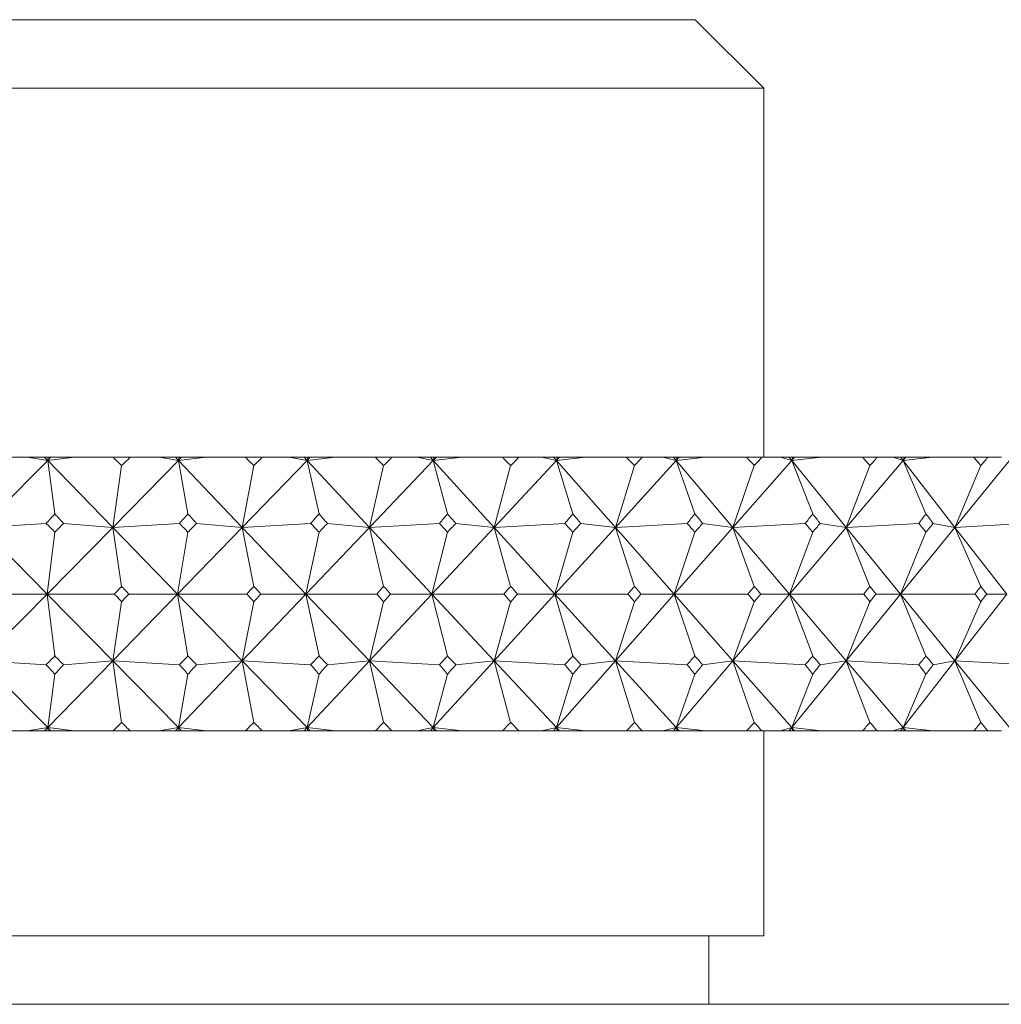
# Model space of a CAD drawing. Header units: inches. Extents: x 1.5 to 14.4, y 0.3 to 10.5.
# Tile 28 of 43: x 8.716 to 9.165, y 6.752 to 7.202. Entities that reach past the tile are written whole.
import ezdxf

# ---------------------------------------------------------------- set-up
doc = ezdxf.new("R2010")
doc.units = ezdxf.units.IN
doc.header["$MEASUREMENT"] = 0

msp = doc.modelspace()

# ---------------------------------------------------------------- linework, layer by layer
at = {"color": 7, "linetype": 'Continuous', "lineweight": 15}
for p, q in [((8.08748, 7.20188), (9.02497, 7.20188)), ((9.02497, 7.20188), (9.02498, 7.20188)), ((9.05623, 7.17063), (9.02498, 7.20188)), ((9.05623, 7.17063), (8.05623, 7.17063)), ((9.05623, 7.00188), (9.05623, 7.17063)), ((8.72912, 7.0004), (8.69878, 6.96986)), ((8.71963, 7.00188), (8.70561, 7.00188)), ((8.71963, 7.00188), (8.72912, 7.0004)), ((8.72769, 7.00188), (8.71963, 7.00188)), ((8.72769, 7.00188), (8.72912, 7.0004)), ((8.7293, 7.00188), (8.72769, 7.00188)), ((8.74139, 7.00188), (8.72912, 7.0004)), ((8.73058, 7.00188), (8.72912, 7.0004)), ((8.72912, 7.0004), (8.7293, 7.00188)), ((8.72912, 7.0004), (8.73234, 6.97602)), ((8.72912, 7.0004), (8.75878, 6.96986)), ((8.73058, 7.00188), (8.7293, 7.00188)), ((8.74139, 7.00188), (8.73058, 7.00188)), ((8.75894, 7.00188), (8.74139, 7.00188)), ((8.78883, 7.0004), (8.75878, 6.96986)), ((8.75878, 6.96986), (8.76285, 6.99807)), ((8.75894, 7.00188), (8.76676, 7.00188)), ((8.77997, 7.00188), (8.76676, 7.00188)), ((8.77997, 7.00188), (8.78883, 7.0004)), ((8.78743, 7.00188), (8.77997, 7.00188)), ((8.78743, 7.00188), (8.78883, 7.0004)), ((8.78907, 7.00188), (8.78743, 7.00188)), ((8.80144, 7.00188), (8.78883, 7.0004)), ((8.79028, 7.00188), (8.78883, 7.0004)), ((8.78883, 7.0004), (8.78907, 7.00188)), ((8.78883, 7.0004), (8.79316, 6.97602)), ((8.78883, 7.0004), (8.81797, 6.96986)), ((8.79028, 7.00188), (8.78907, 7.00188)), ((8.80144, 7.00188), (8.79028, 7.00188)), ((8.81938, 7.00188), (8.80144, 7.00188)), ((8.84763, 7.0004), (8.81797, 6.96986)), ((8.81797, 6.96986), (8.82324, 6.99807)), ((8.81938, 7.00188), (8.82709, 7.00188)), ((8.83942, 7.00188), (8.82709, 7.00188)), ((8.83942, 7.00188), (8.84763, 7.0004)), ((8.84625, 7.00188), (8.83942, 7.00188)), ((8.84625, 7.00188), (8.84763, 7.0004)), ((8.84793, 7.00188), (8.84625, 7.00188)), ((8.86052, 7.00188), (8.84763, 7.0004)), ((8.84906, 7.00188), (8.84763, 7.0004)), ((8.84763, 7.0004), (8.84793, 7.00188)), ((8.84763, 7.0004), (8.85305, 6.97602)), ((8.84763, 7.0004), (8.87613, 6.96986)), ((8.84906, 7.00188), (8.84793, 7.00188)), ((8.86052, 7.00188), (8.84906, 7.00188)), ((8.87879, 7.00188), (8.86052, 7.00188)), ((8.90527, 7.0004), (8.87613, 6.96986)), ((8.87613, 6.96986), (8.88257, 6.99807)), ((8.87879, 7.00188), (8.88634, 7.00188)), ((8.89776, 7.00188), (8.88634, 7.00188)), ((8.89776, 7.00188), (8.90527, 7.0004)), ((8.90393, 7.00188), (8.89776, 7.00188)), ((8.90393, 7.00188), (8.90527, 7.0004)), ((8.90563, 7.00188), (8.90393, 7.00188)), ((8.9184, 7.00188), (8.90527, 7.0004)), ((8.90668, 7.00188), (8.90527, 7.0004)), ((8.90527, 7.0004), (8.90563, 7.00188)), ((8.90527, 7.0004), (8.91177, 6.97602)), ((8.90527, 7.0004), (8.93303, 6.96986)), ((8.90668, 7.00188), (8.90563, 7.00188)), ((8.9184, 7.00188), (8.90668, 7.00188)), ((8.93692, 7.00188), (8.9184, 7.00188)), ((8.96154, 7.0004), (8.93303, 6.96986)), ((8.93303, 6.96986), (8.94061, 6.99807)), ((8.93692, 7.00188), (8.9443, 7.00188)), ((8.95475, 7.00188), (8.9443, 7.00188)), ((8.95475, 7.00188), (8.96154, 7.0004)), ((8.96024, 7.00188), (8.95475, 7.00188)), ((8.96024, 7.00188), (8.96154, 7.0004)), ((8.96196, 7.00188), (8.96024, 7.00188)), ((8.97485, 7.00188), (8.96154, 7.0004)), ((8.96291, 7.00188), (8.96154, 7.0004)), ((8.96154, 7.0004), (8.96196, 7.00188)), ((8.96154, 7.0004), (8.96908, 6.97602)), ((8.96154, 7.0004), (8.98845, 6.96986)), ((8.96291, 7.00188), (8.96196, 7.00188)), ((8.97485, 7.00188), (8.96291, 7.00188)), ((8.99355, 7.00188), (8.97485, 7.00188)), ((9.01621, 7.0004), (8.98845, 6.96986)), ((8.98845, 6.96986), (8.99714, 6.99807)), ((8.99355, 7.00188), (9.00072, 7.00188)), ((9.01017, 7.00188), (9.00072, 7.00188)), ((9.01017, 7.00188), (9.01621, 7.0004)), ((9.01496, 7.00188), (9.01017, 7.00188)), ((9.01496, 7.00188), (9.01621, 7.0004)), ((9.01668, 7.00188), (9.01496, 7.00188)), ((9.02965, 7.00188), (9.01621, 7.0004)), ((9.01755, 7.00188), (9.01621, 7.0004)), ((9.01621, 7.0004), (9.01668, 7.00188)), ((9.01621, 7.0004), (9.02477, 6.97602)), ((9.01621, 7.0004), (9.04215, 6.96986)), ((9.01755, 7.00188), (9.01668, 7.00188)), ((9.02965, 7.00188), (9.01755, 7.00188)), ((9.04846, 7.00188), (9.02965, 7.00188)), ((9.06906, 7.0004), (9.04215, 6.96986)), ((9.04215, 6.96986), (9.05193, 6.99807)), ((9.04846, 7.00188), (9.05539, 7.00188)), ((9.06379, 7.00188), (9.05539, 7.00188)), ((9.06379, 7.00188), (9.06906, 7.0004)), ((9.06786, 7.00188), (9.06379, 7.00188)), ((9.06786, 7.00188), (9.06906, 7.0004)), ((9.06959, 7.00188), (9.06786, 7.00188)), ((9.06906, 7.0004), (9.06959, 7.00188)), ((9.07036, 7.00188), (9.06906, 7.0004)), ((9.08258, 7.00188), (9.06906, 7.0004)), ((9.06906, 7.0004), (9.0786, 6.97602)), ((9.06906, 7.0004), (9.09394, 6.96986)), ((9.07036, 7.00188), (9.06959, 7.00188)), ((9.08258, 7.00188), (9.07036, 7.00188)), ((9.10142, 7.00188), (9.08258, 7.00188)), ((9.11989, 7.0004), (9.09394, 6.96986)), ((9.09394, 6.96986), (9.10476, 6.99807)), ((9.10142, 7.00188), (9.10808, 7.00188)), ((9.11541, 7.00188), (9.10808, 7.00188)), ((9.11541, 7.00188), (9.11989, 7.0004)), ((9.11874, 7.00188), (9.11541, 7.00188)), ((9.11874, 7.00188), (9.11989, 7.0004)), ((9.12047, 7.00188), (9.11874, 7.00188)), ((9.11989, 7.0004), (9.12047, 7.00188)), ((9.12114, 7.00188), (9.11989, 7.0004)), ((9.13343, 7.00188), (9.11989, 7.0004)), ((9.11989, 7.0004), (9.13037, 6.97602)), ((9.11989, 7.0004), (9.14361, 6.96986)), ((9.12114, 7.00188), (9.12047, 7.00188)), ((9.13343, 7.00188), (9.12114, 7.00188)), ((9.15223, 7.00188), (9.13343, 7.00188)), ((9.16849, 7.0004), (9.14361, 6.96986)), ((9.14361, 6.96986), (9.15542, 6.99807)), ((9.15223, 7.00188), (9.1586, 7.00188)), ((9.16483, 7.00188), (9.1586, 7.00188)), ((8.72838, 6.97166), (8.69878, 6.96986)), ((8.73629, 6.97166), (8.75878, 6.96986)), ((8.78926, 6.97166), (8.75878, 6.96986)), ((8.79706, 6.97166), (8.81797, 6.96986)), ((8.84922, 6.97166), (8.81797, 6.96986)), ((8.85688, 6.97166), (8.87613, 6.96986)), ((8.90802, 6.97166), (8.87613, 6.96986)), ((8.91551, 6.97166), (8.93303, 6.96986)), ((8.96543, 6.97166), (8.93303, 6.96986)), ((8.97273, 6.97166), (8.98845, 6.96986)), ((9.02122, 6.97166), (8.98845, 6.96986)), ((9.0283, 6.97166), (9.04215, 6.96986)), ((9.07519, 6.97166), (9.04215, 6.96986)), ((9.08201, 6.97166), (9.09394, 6.96986)), ((9.1271, 6.97166), (9.09394, 6.96986)), ((9.13364, 6.97166), (9.14361, 6.96986)), ((9.17676, 6.97166), (9.14361, 6.96986)), ((8.69878, 6.96986), (8.72878, 6.93938)), ((8.75878, 6.96986), (8.72878, 6.93938)), ((8.72878, 6.93938), (8.73234, 6.96766)), ((8.75878, 6.96986), (8.76285, 6.94288)), ((8.75878, 6.96986), (8.78837, 6.93938)), ((8.81797, 6.96986), (8.78837, 6.93938)), ((8.78837, 6.93938), (8.79316, 6.96766)), ((8.81797, 6.96986), (8.82324, 6.94288)), ((8.81797, 6.96986), (8.84705, 6.93938)), ((8.87613, 6.96986), (8.84705, 6.93938)), ((8.84705, 6.93938), (8.85305, 6.96766)), ((8.87613, 6.96986), (8.88257, 6.94288)), ((8.87613, 6.96986), (8.90458, 6.93938)), ((8.93303, 6.96986), (8.90458, 6.93938)), ((8.90458, 6.93938), (8.91177, 6.96766)), ((8.93303, 6.96986), (8.94061, 6.94288)), ((8.93303, 6.96986), (8.96074, 6.93938)), ((8.98845, 6.96986), (8.96074, 6.93938)), ((8.96074, 6.93938), (8.96908, 6.96766)), ((8.98845, 6.96986), (8.99714, 6.94288)), ((8.98845, 6.96986), (9.0153, 6.93938)), ((9.04215, 6.96986), (9.0153, 6.93938)), ((9.0153, 6.93938), (9.02477, 6.96766)), ((9.04215, 6.96986), (9.05193, 6.94288)), ((9.04215, 6.96986), (9.06805, 6.93938)), ((9.09394, 6.96986), (9.06805, 6.93938)), ((9.06805, 6.93938), (9.0786, 6.96766)), ((9.09394, 6.96986), (9.10476, 6.94288)), ((9.09394, 6.96986), (9.11878, 6.93938)), ((9.14361, 6.96986), (9.11878, 6.93938)), ((9.11878, 6.93938), (9.13037, 6.96766)), ((9.14361, 6.96986), (9.15542, 6.94288)), ((9.14361, 6.96986), (9.16728, 6.93938)), ((8.69878, 6.90889), (8.72878, 6.93938)), ((8.72878, 6.93938), (8.70498, 6.93938)), ((8.72878, 6.93938), (8.73234, 6.91109)), ((8.75878, 6.90889), (8.72878, 6.93938)), ((8.72878, 6.93938), (8.75956, 6.93938)), ((8.75878, 6.90889), (8.78837, 6.93938)), ((8.78837, 6.93938), (8.76614, 6.93938)), ((8.78837, 6.93938), (8.79316, 6.91109)), ((8.81797, 6.90889), (8.78837, 6.93938)), ((8.78837, 6.93938), (8.82, 6.93938)), ((8.81797, 6.90889), (8.84705, 6.93938)), ((8.84705, 6.93938), (8.82647, 6.93938)), ((8.84705, 6.93938), (8.85305, 6.91109)), ((8.87613, 6.90889), (8.84705, 6.93938)), ((8.84705, 6.93938), (8.87939, 6.93938)), ((8.87613, 6.90889), (8.90458, 6.93938)), ((8.90458, 6.93938), (8.88574, 6.93938)), ((8.90458, 6.93938), (8.91177, 6.91109)), ((8.93303, 6.90889), (8.90458, 6.93938)), ((8.90458, 6.93938), (8.93751, 6.93938)), ((8.93303, 6.90889), (8.96074, 6.93938)), ((8.96074, 6.93938), (8.94371, 6.93938)), ((8.96074, 6.93938), (8.96908, 6.91109)), ((8.98845, 6.90889), (8.96074, 6.93938)), ((8.96074, 6.93938), (8.99413, 6.93938)), ((8.98845, 6.90889), (9.0153, 6.93938)), ((9.0153, 6.93938), (9.00015, 6.93938)), ((9.0153, 6.93938), (9.02477, 6.91109)), ((9.04215, 6.90889), (9.0153, 6.93938)), ((9.0153, 6.93938), (9.04901, 6.93938)), ((9.04215, 6.90889), (9.06805, 6.93938)), ((9.06805, 6.93938), (9.05484, 6.93938)), ((9.06805, 6.93938), (9.0786, 6.91109)), ((9.09394, 6.90889), (9.06805, 6.93938)), ((9.06805, 6.93938), (9.10196, 6.93938)), ((9.09394, 6.90889), (9.11878, 6.93938)), ((9.11878, 6.93938), (9.10756, 6.93938)), ((9.11878, 6.93938), (9.13037, 6.91109)), ((9.14361, 6.90889), (9.11878, 6.93938)), ((9.11878, 6.93938), (9.15274, 6.93938)), ((9.14361, 6.90889), (9.16728, 6.93938)), ((9.16728, 6.93938), (9.1581, 6.93938)), ((8.76285, 6.93587), (8.75878, 6.90889)), ((8.82324, 6.93587), (8.81797, 6.90889)), ((8.88257, 6.93587), (8.87613, 6.90889)), ((8.94061, 6.93587), (8.93303, 6.90889)), ((8.99714, 6.93587), (8.98845, 6.90889)), ((9.05193, 6.93587), (9.04215, 6.90889)), ((9.10476, 6.93587), (9.09394, 6.90889)), ((9.15542, 6.93587), (9.14361, 6.90889)), ((8.72912, 6.87835), (8.69878, 6.90889)), ((8.69878, 6.90889), (8.72838, 6.90709)), ((8.72912, 6.87835), (8.75878, 6.90889)), ((8.75878, 6.90889), (8.73629, 6.90709)), ((8.76285, 6.88068), (8.75878, 6.90889)), ((8.78883, 6.87835), (8.75878, 6.90889)), ((8.75878, 6.90889), (8.78926, 6.90709)), ((8.78883, 6.87835), (8.81797, 6.90889)), ((8.81797, 6.90889), (8.79706, 6.90709)), ((8.82324, 6.88068), (8.81797, 6.90889)), ((8.84763, 6.87835), (8.81797, 6.90889)), ((8.81797, 6.90889), (8.84922, 6.90709)), ((8.84763, 6.87835), (8.87613, 6.90889)), ((8.87613, 6.90889), (8.85688, 6.90709)), ((8.88257, 6.88068), (8.87613, 6.90889)), ((8.90527, 6.87835), (8.87613, 6.90889)), ((8.87613, 6.90889), (8.90802, 6.90709)), ((8.90527, 6.87835), (8.93303, 6.90889)), ((8.93303, 6.90889), (8.91551, 6.90709)), ((8.94061, 6.88068), (8.93303, 6.90889)), ((8.96154, 6.87835), (8.93303, 6.90889)), ((8.93303, 6.90889), (8.96543, 6.90709)), ((8.96154, 6.87835), (8.98845, 6.90889)), ((8.98845, 6.90889), (8.97273, 6.90709)), ((8.99714, 6.88068), (8.98845, 6.90889)), ((9.01621, 6.87835), (8.98845, 6.90889)), ((8.98845, 6.90889), (9.02122, 6.90709)), ((9.01621, 6.87835), (9.04215, 6.90889)), ((9.04215, 6.90889), (9.0283, 6.90709)), ((9.05193, 6.88068), (9.04215, 6.90889)), ((9.06906, 6.87835), (9.04215, 6.90889)), ((9.04215, 6.90889), (9.07519, 6.90709)), ((9.06906, 6.87835), (9.09394, 6.90889)), ((9.09394, 6.90889), (9.08201, 6.90709)), ((9.10476, 6.88068), (9.09394, 6.90889)), ((9.11989, 6.87835), (9.09394, 6.90889)), ((9.09394, 6.90889), (9.1271, 6.90709)), ((9.11989, 6.87835), (9.14361, 6.90889)), ((9.14361, 6.90889), (9.13364, 6.90709)), ((9.15542, 6.88068), (9.14361, 6.90889)), ((9.16849, 6.87835), (9.14361, 6.90889)), ((9.14361, 6.90889), (9.17676, 6.90709)), ((8.73234, 6.90273), (8.72912, 6.87835)), ((8.79316, 6.90273), (8.78883, 6.87835)), ((8.85305, 6.90273), (8.84763, 6.87835)), ((8.91177, 6.90273), (8.90527, 6.87835)), ((8.96908, 6.90273), (8.96154, 6.87835)), ((9.02477, 6.90273), (9.01621, 6.87835)), ((9.0786, 6.90273), (9.06906, 6.87835)), ((9.13037, 6.90273), (9.11989, 6.87835)), ((8.71963, 6.87688), (8.70561, 6.87688)), ((8.72912, 6.87835), (8.71963, 6.87688)), ((8.72769, 6.87688), (8.71963, 6.87688)), ((8.72769, 6.87688), (8.72912, 6.87835)), ((8.7293, 6.87688), (8.72769, 6.87688)), ((8.72912, 6.87835), (8.74139, 6.87688)), ((8.73058, 6.87688), (8.72912, 6.87835)), ((8.7293, 6.87688), (8.72912, 6.87835)), ((8.73058, 6.87688), (8.7293, 6.87688)), ((8.74139, 6.87688), (8.73058, 6.87688)), ((8.75894, 6.87688), (8.74139, 6.87688)), ((8.75894, 6.87688), (8.76676, 6.87688)), ((8.77997, 6.87688), (8.76676, 6.87688)), ((8.78883, 6.87835), (8.77997, 6.87688)), ((8.78743, 6.87688), (8.77997, 6.87688)), ((8.78743, 6.87688), (8.78883, 6.87835)), ((8.78907, 6.87688), (8.78743, 6.87688)), ((8.78883, 6.87835), (8.80144, 6.87688)), ((8.79028, 6.87688), (8.78883, 6.87835)), ((8.78907, 6.87688), (8.78883, 6.87835)), ((8.79028, 6.87688), (8.78907, 6.87688)), ((8.80144, 6.87688), (8.79028, 6.87688)), ((8.81938, 6.87688), (8.80144, 6.87688)), ((8.81938, 6.87688), (8.82709, 6.87688)), ((8.83942, 6.87688), (8.82709, 6.87688)), ((8.84763, 6.87835), (8.83942, 6.87688)), ((8.84625, 6.87688), (8.83942, 6.87688)), ((8.84625, 6.87688), (8.84763, 6.87835)), ((8.84793, 6.87688), (8.84625, 6.87688)), ((8.84763, 6.87835), (8.86052, 6.87688)), ((8.84906, 6.87688), (8.84763, 6.87835)), ((8.84793, 6.87688), (8.84763, 6.87835)), ((8.84906, 6.87688), (8.84793, 6.87688)), ((8.86052, 6.87688), (8.84906, 6.87688)), ((8.87879, 6.87688), (8.86052, 6.87688)), ((8.87879, 6.87688), (8.88634, 6.87688)), ((8.89776, 6.87688), (8.88634, 6.87688)), ((8.90527, 6.87835), (8.89776, 6.87688)), ((8.90393, 6.87688), (8.89776, 6.87688)), ((8.90393, 6.87688), (8.90527, 6.87835)), ((8.90563, 6.87688), (8.90393, 6.87688)), ((8.90527, 6.87835), (8.9184, 6.87688)), ((8.90668, 6.87688), (8.90527, 6.87835)), ((8.90563, 6.87688), (8.90527, 6.87835)), ((8.90668, 6.87688), (8.90563, 6.87688)), ((8.9184, 6.87688), (8.90668, 6.87688)), ((8.93692, 6.87688), (8.9184, 6.87688)), ((8.93692, 6.87688), (8.9443, 6.87688)), ((8.95475, 6.87688), (8.9443, 6.87688)), ((8.96154, 6.87835), (8.95475, 6.87688)), ((8.96024, 6.87688), (8.95475, 6.87688)), ((8.96024, 6.87688), (8.96154, 6.87835)), ((8.96196, 6.87688), (8.96024, 6.87688)), ((8.96154, 6.87835), (8.97485, 6.87688)), ((8.96291, 6.87688), (8.96154, 6.87835)), ((8.96196, 6.87688), (8.96154, 6.87835)), ((8.96291, 6.87688), (8.96196, 6.87688)), ((8.97485, 6.87688), (8.96291, 6.87688)), ((8.99355, 6.87688), (8.97485, 6.87688)), ((8.99355, 6.87688), (9.00072, 6.87688)), ((9.01017, 6.87688), (9.00072, 6.87688)), ((9.01621, 6.87835), (9.01017, 6.87688)), ((9.01496, 6.87688), (9.01017, 6.87688)), ((9.01496, 6.87688), (9.01621, 6.87835)), ((9.01668, 6.87688), (9.01496, 6.87688)), ((9.01621, 6.87835), (9.02965, 6.87688)), ((9.01755, 6.87688), (9.01621, 6.87835)), ((9.01668, 6.87688), (9.01621, 6.87835)), ((9.01755, 6.87688), (9.01668, 6.87688)), ((9.02965, 6.87688), (9.01755, 6.87688)), ((9.04846, 6.87688), (9.02965, 6.87688)), ((9.04846, 6.87688), (9.05539, 6.87688)), ((9.06379, 6.87688), (9.05539, 6.87688)), ((9.05623, 6.78313), (9.05623, 6.87688)), ((9.06906, 6.87835), (9.06379, 6.87688)), ((9.06786, 6.87688), (9.06379, 6.87688)), ((9.06786, 6.87688), (9.06906, 6.87835)), ((9.06959, 6.87688), (9.06786, 6.87688)), ((9.06959, 6.87688), (9.06906, 6.87835)), ((9.07036, 6.87688), (9.06906, 6.87835)), ((9.06906, 6.87835), (9.08258, 6.87688)), ((9.07036, 6.87688), (9.06959, 6.87688)), ((9.08258, 6.87688), (9.07036, 6.87688)), ((9.10142, 6.87688), (9.08258, 6.87688)), ((9.10142, 6.87688), (9.10808, 6.87688)), ((9.11541, 6.87688), (9.10808, 6.87688)), ((9.11989, 6.87835), (9.11541, 6.87688)), ((9.11874, 6.87688), (9.11541, 6.87688)), ((9.11874, 6.87688), (9.11989, 6.87835)), ((9.12047, 6.87688), (9.11874, 6.87688)), ((9.12047, 6.87688), (9.11989, 6.87835)), ((9.12114, 6.87688), (9.11989, 6.87835)), ((9.11989, 6.87835), (9.13343, 6.87688)), ((9.12114, 6.87688), (9.12047, 6.87688)), ((9.13343, 6.87688), (9.12114, 6.87688)), ((9.15223, 6.87688), (9.13343, 6.87688)), ((9.15223, 6.87688), (9.1586, 6.87688)), ((9.16483, 6.87688), (9.1586, 6.87688)), ((8.05623, 6.78313), (9.05623, 6.78313)), ((9.03123, 6.75188), (9.03123, 6.78313)), ((7.71248, 6.75188), (9.39997, 6.75188))]:
    msp.add_line(p, q, dxfattribs=at)
for centre, major_axis, ratio, start_param, end_param in [((8.55623, 5.56759), (-0.49149, 1.69656), 0.506544, 5.553417, 5.557459), ((8.55623, 5.56759), (0.80774, 1.69284), 0.338136, 0.739986, 0.744028), ((8.55623, 5.56759), (-0.4227, 1.70023), 0.526533, 5.568959, 5.573001), ((8.55623, 5.56759), (0.8382, 1.69482), 0.310832, 0.732554, 0.736596), ((8.55623, 5.56759), (-0.34743, 1.70428), 0.543943, 5.588685, 5.592727), ((8.55623, 5.56759), (0.86532, 1.6971), 0.283402, 0.72353, 0.727571), ((8.55623, 5.56759), (-0.26598, 1.70829), 0.55822, 5.612426, 5.616468), ((8.55623, 5.56759), (0.88934, 1.69956), 0.255913, 0.713144, 0.717185), ((8.55623, 5.56759), (-0.17912, 1.7117), 0.568827, 5.639667, 5.643709), ((8.55623, 5.56759), (0.91047, 1.70207), 0.228412, 0.701601, 0.705643), ((8.55623, 5.56759), (-0.08825, 1.71398), 0.575304, 5.66951, 5.673551), ((8.55623, 5.56759), (0.92887, 1.70454), 0.20093, 0.689082, 0.693124), ((8.55623, 5.56759), (0.00473, 1.71473), 0.577344, 5.700715, 5.704756), ((8.55623, 5.56759), (0.94468, 1.70688), 0.173485, 0.675744, 0.679786), ((8.55623, 5.56759), (0.0976, 1.71381), 0.574846, 5.731845, 5.735887), ((8.55623, 5.56759), (0.958, 1.70901), 0.146089, 0.661731, 0.665773), ((8.55623, 8.31116), (0.61029, 1.69151), 0.460842, 3.980611, 3.984667), ((8.55623, 8.31116), (-0.8382, 1.69482), 0.310832, 2.310749, 2.314805), ((8.55623, 8.31116), (0.55391, 1.6936), 0.484494, 3.973001, 3.977057), ((8.55623, 8.31116), (-0.86532, 1.6971), 0.283402, 2.319774, 2.323829), ((8.55623, 8.31116), (0.49149, 1.69656), 0.506544, 3.961553, 3.965609), ((8.55623, 8.31116), (-0.88934, 1.69956), 0.255913, 2.330159, 2.334215), ((8.55623, 8.31116), (0.4227, 1.70023), 0.526533, 3.946011, 3.950067), ((8.55623, 8.31116), (-0.91047, 1.70207), 0.228412, 2.341702, 2.345758), ((8.55623, 8.31116), (0.34743, 1.70428), 0.543943, 3.926284, 3.93034), ((8.55623, 8.31116), (-0.92887, 1.70454), 0.20093, 2.354221, 2.358277), ((8.55623, 8.31116), (0.26598, 1.70829), 0.55822, 3.902544, 3.9066), ((8.55623, 8.31116), (-0.94468, 1.70688), 0.173485, 2.367559, 2.371615), ((8.55623, 8.31116), (0.17912, 1.7117), 0.568827, 3.875303, 3.879359), ((8.55623, 8.31116), (-0.958, 1.70901), 0.146089, 2.381572, 2.385628), ((8.55623, 8.31116), (0.08825, 1.71398), 0.575304, 3.84546, 3.849516), ((8.55623, 8.31116), (-0.96893, 1.71087), 0.118742, 2.396134, 2.40019), ((8.55623, 5.56759), (-0.55391, 1.6936), 0.484494, 5.510553, 5.514609), ((8.55623, 5.56759), (0.80774, 1.69284), 0.338136, 0.771388, 0.775444), ((8.55623, 5.56759), (-0.49149, 1.69656), 0.506544, 5.522001, 5.526057), ((8.55623, 5.56759), (0.8382, 1.69482), 0.310832, 0.763956, 0.768012), ((8.55623, 5.56759), (-0.4227, 1.70023), 0.526533, 5.537543, 5.541599), ((8.55623, 5.56759), (0.86532, 1.6971), 0.283402, 0.754931, 0.758987), ((8.55623, 5.56759), (-0.34743, 1.70428), 0.543943, 5.557269, 5.561325), ((8.55623, 5.56759), (0.88934, 1.69956), 0.255913, 0.744546, 0.748601), ((8.55623, 5.56759), (-0.26598, 1.70829), 0.55822, 5.58101, 5.585066), ((8.55623, 5.56759), (0.91047, 1.70207), 0.228412, 0.733003, 0.737059), ((8.55623, 5.56759), (-0.17912, 1.7117), 0.568827, 5.608251, 5.612307), ((8.55623, 5.56759), (0.92887, 1.70454), 0.20093, 0.720484, 0.724539), ((8.55623, 5.56759), (-0.08825, 1.71398), 0.575304, 5.638094, 5.642149), ((8.55623, 5.56759), (0.94468, 1.70688), 0.173485, 0.707146, 0.711202), ((8.55623, 5.56759), (0.00473, 1.71473), 0.577344, 5.669299, 5.673355), ((8.55623, 5.56759), (0.958, 1.70901), 0.146089, 0.693133, 0.697189), ((8.55623, 8.31116), (0.55391, 1.6936), 0.484494, 3.942243, 3.945641), ((8.55623, 5.56759), (-0.55391, 1.6936), 0.484494, 5.479137, 5.482535), ((8.55623, 8.31116), (-0.8382, 1.69482), 0.310832, 2.342165, 2.345562), ((8.55623, 5.56759), (0.8382, 1.69482), 0.310832, 0.796031, 0.799428), ((8.55623, 8.31116), (0.49149, 1.69656), 0.506544, 3.930796, 3.934193), ((8.55623, 5.56759), (-0.49149, 1.69656), 0.506544, 5.490585, 5.493982), ((8.55623, 8.31116), (-0.86532, 1.6971), 0.283402, 2.35119, 2.354587), ((8.55623, 5.56759), (0.86532, 1.6971), 0.283402, 0.787006, 0.790403), ((8.55623, 8.31116), (0.4227, 1.70023), 0.526533, 3.915253, 3.918651), ((8.55623, 5.56759), (-0.4227, 1.70023), 0.526533, 5.506127, 5.509525), ((8.55623, 8.31116), (-0.88934, 1.69956), 0.255913, 2.361575, 2.364973), ((8.55623, 5.56759), (0.88934, 1.69956), 0.255913, 0.77662, 0.780017), ((8.55623, 8.31116), (0.34743, 1.70428), 0.543943, 3.895527, 3.898924), ((8.55623, 5.56759), (-0.34743, 1.70428), 0.543943, 5.525853, 5.529251), ((8.55623, 8.31116), (-0.91047, 1.70207), 0.228412, 2.373118, 2.376515), ((8.55623, 5.56759), (0.91047, 1.70207), 0.228412, 0.765077, 0.768475), ((8.55623, 8.31116), (0.26598, 1.70829), 0.55822, 3.871786, 3.875184), ((8.55623, 5.56759), (-0.26598, 1.70829), 0.55822, 5.549594, 5.552991), ((8.55623, 8.31116), (-0.92887, 1.70454), 0.20093, 2.385637, 2.389035), ((8.55623, 5.56759), (0.92887, 1.70454), 0.20093, 0.752558, 0.755955), ((8.55623, 8.31116), (0.17912, 1.7117), 0.568827, 3.844546, 3.847943), ((8.55623, 5.56759), (-0.17912, 1.7117), 0.568827, 5.576835, 5.580232), ((8.55623, 8.31116), (-0.94468, 1.70688), 0.173485, 2.398975, 2.402372), ((8.55623, 5.56759), (0.94468, 1.70688), 0.173485, 0.739221, 0.742618), ((8.55623, 8.31116), (0.08825, 1.71398), 0.575304, 3.814703, 3.8181), ((8.55623, 5.56759), (-0.08825, 1.71398), 0.575304, 5.606678, 5.610075), ((8.55623, 8.31116), (-0.958, 1.70901), 0.146089, 2.412988, 2.416385), ((8.55623, 5.56759), (0.958, 1.70901), 0.146089, 0.725207, 0.728605), ((8.55623, 8.31116), (-0.00473, 1.71473), 0.577344, 3.783498, 3.786895), ((8.55623, 5.56759), (0.00473, 1.71473), 0.577344, 5.637883, 5.64128), ((8.55623, 8.31116), (-0.96893, 1.71087), 0.118742, 2.42755, 2.430947), ((8.55623, 5.56759), (0.96893, 1.71087), 0.118742, 0.710645, 0.714043), ((8.55623, 8.31116), (0.55391, 1.6936), 0.484494, 3.910169, 3.914225), ((8.55623, 8.31116), (-0.80774, 1.69284), 0.338136, 2.366149, 2.370205), ((8.55623, 8.31116), (0.49149, 1.69656), 0.506544, 3.898721, 3.902777), ((8.55623, 8.31116), (-0.8382, 1.69482), 0.310832, 2.373581, 2.377636), ((8.55623, 8.31116), (0.4227, 1.70023), 0.526533, 3.883179, 3.887235), ((8.55623, 8.31116), (-0.86532, 1.6971), 0.283402, 2.382605, 2.386661), ((8.55623, 8.31116), (0.34743, 1.70428), 0.543943, 3.863453, 3.867509), ((8.55623, 8.31116), (-0.88934, 1.69956), 0.255913, 2.392991, 2.397047), ((8.55623, 8.31116), (0.26598, 1.70829), 0.55822, 3.839712, 3.843768), ((8.55623, 8.31116), (-0.91047, 1.70207), 0.228412, 2.404534, 2.40859), ((8.55623, 8.31116), (0.17912, 1.7117), 0.568827, 3.812471, 3.816527), ((8.55623, 8.31116), (-0.92887, 1.70454), 0.20093, 2.417053, 2.421109), ((8.55623, 8.31116), (0.08825, 1.71398), 0.575304, 3.782628, 3.786684), ((8.55623, 8.31116), (-0.94468, 1.70688), 0.173485, 2.43039, 2.434446), ((8.55623, 8.31116), (-0.00473, 1.71473), 0.577344, 3.751423, 3.755479), ((8.55623, 8.31116), (-0.958, 1.70901), 0.146089, 2.444404, 2.44846), ((8.55623, 5.56759), (-0.61029, 1.69151), 0.460842, 5.440111, 5.444167), ((8.55623, 5.56759), (0.8382, 1.69482), 0.310832, 0.826788, 0.830844), ((8.55623, 5.56759), (-0.55391, 1.6936), 0.484494, 5.447721, 5.451777), ((8.55623, 5.56759), (0.86532, 1.6971), 0.283402, 0.817763, 0.821819), ((8.55623, 5.56759), (-0.49149, 1.69656), 0.506544, 5.459169, 5.463225), ((8.55623, 5.56759), (0.88934, 1.69956), 0.255913, 0.807377, 0.811433), ((8.55623, 5.56759), (-0.4227, 1.70023), 0.526533, 5.474711, 5.478767), ((8.55623, 5.56759), (0.91047, 1.70207), 0.228412, 0.795835, 0.799891), ((8.55623, 5.56759), (-0.34743, 1.70428), 0.543943, 5.494438, 5.498493), ((8.55623, 5.56759), (0.92887, 1.70454), 0.20093, 0.783315, 0.787371), ((8.55623, 5.56759), (-0.26598, 1.70829), 0.55822, 5.518178, 5.522234), ((8.55623, 5.56759), (0.94468, 1.70688), 0.173485, 0.769978, 0.774034), ((8.55623, 5.56759), (-0.17912, 1.7117), 0.568827, 5.545419, 5.549475), ((8.55623, 5.56759), (0.958, 1.70901), 0.146089, 0.755965, 0.760021), ((8.55623, 5.56759), (-0.08825, 1.71398), 0.575304, 5.575262, 5.579318), ((8.55623, 5.56759), (0.96893, 1.71087), 0.118742, 0.741403, 0.745459), ((8.55623, 8.31116), (0.49149, 1.69656), 0.506544, 3.867319, 3.871361), ((8.55623, 8.31116), (-0.80774, 1.69284), 0.338136, 2.397565, 2.401607), ((8.55623, 8.31116), (0.4227, 1.70023), 0.526533, 3.851777, 3.855819), ((8.55623, 8.31116), (-0.8382, 1.69482), 0.310832, 2.404997, 2.409038), ((8.55623, 8.31116), (0.34743, 1.70428), 0.543943, 3.832051, 3.836093), ((8.55623, 8.31116), (-0.86532, 1.6971), 0.283402, 2.414021, 2.418063), ((8.55623, 8.31116), (0.26598, 1.70829), 0.55822, 3.80831, 3.812352), ((8.55623, 8.31116), (-0.88934, 1.69956), 0.255913, 2.424407, 2.428449), ((8.55623, 8.31116), (0.17912, 1.7117), 0.568827, 3.781069, 3.785111), ((8.55623, 8.31116), (-0.91047, 1.70207), 0.228412, 2.43595, 2.439991), ((8.55623, 8.31116), (0.08825, 1.71398), 0.575304, 3.751227, 3.755268), ((8.55623, 8.31116), (-0.92887, 1.70454), 0.20093, 2.448469, 2.452511), ((8.55623, 8.31116), (-0.00473, 1.71473), 0.577344, 3.720021, 3.724063), ((8.55623, 8.31116), (-0.94468, 1.70688), 0.173485, 2.461806, 2.465848), ((8.55623, 8.31116), (-0.0976, 1.71381), 0.574846, 3.688891, 3.692933), ((8.55623, 8.31116), (-0.958, 1.70901), 0.146089, 2.47582, 2.479862)]:
    msp.add_ellipse(centre, major_axis=major_axis, ratio=ratio, start_param=start_param, end_param=end_param, dxfattribs=at)

doc.saveas('drawing.dxf')
